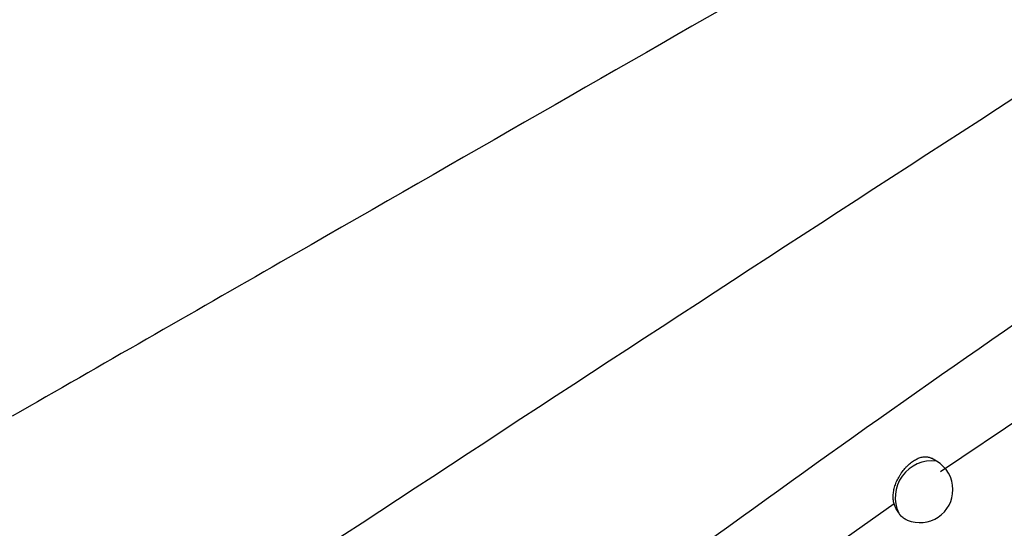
# Model space of a CAD drawing. Header units: millimetres. Extents: x -0.53 to 0.61, y -0.22 to 0.52.
# Tile 51 of 77: x 0.45851 to 0.47342, y -0.05177 to -0.04407. Entities that reach past the tile are written whole.
import ezdxf

# ---------------------------------------------------------------- set-up
doc = ezdxf.new("R2010")
doc.units = ezdxf.units.MM
doc.layers.add('FORMAT', color=7, linetype='Continuous')

msp = doc.modelspace()

# ---------------------------------------------------------------- linework, layer by layer
at = {"layer": 'FORMAT', "color": 7, "linetype": 'Continuous', "lineweight": 25}
for p, q in [((0.47927, -0.046324), (0.472448, -0.050914)), ((0.472387, -0.050752), (0.472315, -0.05071)), ((0.471748, -0.051402), (0.47102, -0.051914))]:
    msp.add_line(p, q, dxfattribs=at)
for centre, radius, start, end in [((0.472323, -0.051307), 0.0005585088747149, 83.408024, 204.905869), ((0.472137, -0.051185), 0.0005, 0, 60.002688), ((0.472137, -0.051185), 0.0005, 247.592754, 0)]:
    msp.add_arc(centre, radius, start, end, dxfattribs=at)
for points, knots in [([(0.4494545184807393, -0.0871666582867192), (0.451670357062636, -0.0851460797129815), (0.4561501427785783, -0.0810610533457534), (0.4629440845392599, -0.0750823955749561), (0.4698231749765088, -0.0691887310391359), (0.4767411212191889, -0.0634370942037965), (0.4836887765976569, -0.0578315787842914), (0.4906612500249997, -0.0523758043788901), (0.4976572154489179, -0.0470695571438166), (0.5046806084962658, -0.0419126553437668), (0.5133983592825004, -0.0357197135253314), (0.5238258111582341, -0.0286427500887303), (0.5359839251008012, -0.0208946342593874), (0.548186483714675, -0.0135744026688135), (0.5563364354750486, -0.009106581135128), (0.5604138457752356, -0.0068713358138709)], [0, 0, 0, 0, 0.0616837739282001, 0.1247067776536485, 0.1877550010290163, 0.2508791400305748, 0.3140286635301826, 0.3770516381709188, 0.44009967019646, 0.5032233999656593, 0.566372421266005, 0.6744590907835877, 0.7826727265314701, 0.8912714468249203, 1, 1, 1, 1]), ([(0.5607263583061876, -0.0122901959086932), (0.5584377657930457, -0.0135396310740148), (0.5537838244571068, -0.01608040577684), (0.5467636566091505, -0.0201202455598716), (0.5396665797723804, -0.0243610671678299), (0.5325710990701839, -0.0287732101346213), (0.5254860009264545, -0.0333473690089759), (0.5184160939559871, -0.0380811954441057), (0.5113623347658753, -0.042973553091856), (0.5043218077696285, -0.0480267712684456), (0.4959008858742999, -0.0542758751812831), (0.4861198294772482, -0.0618433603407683), (0.4750064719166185, -0.0708899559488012), (0.463950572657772, -0.0803025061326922), (0.4566547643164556, -0.0868933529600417), (0.4530049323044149, -0.0901905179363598)], [0, 0, 0, 0, 0.0628542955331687, 0.1278166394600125, 0.1928055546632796, 0.2578744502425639, 0.3229700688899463, 0.3879324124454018, 0.452921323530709, 0.5179902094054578, 0.5830858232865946, 0.6870402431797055, 0.791103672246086, 0.8954966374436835, 1, 1, 1, 1]), ([(0.4954423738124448, -0.0289742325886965), (0.4942277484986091, -0.0296537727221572), (0.4881544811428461, -0.0330515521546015), (0.4771971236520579, -0.0392793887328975), (0.4660458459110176, -0.0456807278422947), (0.459748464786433, -0.0492950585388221), (0.4583934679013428, -0.0500727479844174)], [0, 0, 0, 0, 0.0990401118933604, 0.4952120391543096, 0.8913856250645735, 1, 1, 1, 1]), ([(0.4586180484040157, -0.055019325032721), (0.4643152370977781, -0.0512733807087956), (0.4757119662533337, -0.0437799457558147), (0.4885005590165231, -0.0357561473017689), (0.4955851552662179, -0.0314168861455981), (0.4969550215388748, -0.0305778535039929)], [0, 0, 0, 0, 0.4463847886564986, 0.8929538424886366, 1, 1, 1, 1]), ([(0.4594452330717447, -0.0694058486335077), (0.4638950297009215, -0.065310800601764), (0.4728018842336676, -0.057114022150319), (0.4853221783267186, -0.0462336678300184), (0.4933762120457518, -0.0395782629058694), (0.4969442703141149, -0.0366298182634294)], [0, 0, 0, 0, 0.357358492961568, 0.7153001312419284, 1, 1, 1, 1]), ([(0.4594866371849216, -0.0591130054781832), (0.4599385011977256, -0.0587572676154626), (0.462671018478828, -0.0566060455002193), (0.4674267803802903, -0.0530195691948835), (0.4737862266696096, -0.0484710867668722), (0.477876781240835, -0.0457652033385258), (0.479922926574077, -0.0444116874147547)], [0, 0, 0, 0, 0.0673373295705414, 0.4072030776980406, 0.7034757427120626, 1, 1, 1, 1]), ([(0.4821818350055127, -0.0478287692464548), (0.4785896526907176, -0.0509510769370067), (0.472933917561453, -0.0558670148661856), (0.4652343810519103, -0.0628198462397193), (0.4611300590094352, -0.066622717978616), (0.4590775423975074, -0.0685244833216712)], [0, 0, 0, 0, 0.4653083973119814, 0.7326078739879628, 1, 1, 1, 1]), ([(0.4717480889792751, -0.0514022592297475), (0.4717450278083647, -0.0513909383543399), (0.4717357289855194, -0.0513565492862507), (0.4717314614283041, -0.0513082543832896), (0.4717329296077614, -0.0512591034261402), (0.4717383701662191, -0.0512095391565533), (0.4717492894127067, -0.0511596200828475), (0.4717652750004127, -0.051109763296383), (0.4717847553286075, -0.0510595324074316), (0.4718090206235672, -0.0510100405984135), (0.4718371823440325, -0.0509626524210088), (0.4718678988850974, -0.0509166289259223), (0.4719018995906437, -0.0508734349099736), (0.4719381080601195, -0.0508342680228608), (0.471966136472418, -0.0508070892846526), (0.4719948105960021, -0.0507822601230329), (0.4720242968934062, -0.0507596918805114), (0.4720539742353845, -0.0507399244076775), (0.4720834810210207, -0.0507231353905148), (0.4721127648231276, -0.0507092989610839), (0.4721420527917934, -0.0506983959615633), (0.4721707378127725, -0.0506907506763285), (0.4721985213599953, -0.0506863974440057), (0.4722253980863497, -0.0506853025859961), (0.472251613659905, -0.0506875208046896), (0.4722765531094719, -0.0506932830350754), (0.4722975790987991, -0.05070088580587), (0.4723095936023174, -0.0507078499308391), (0.4723143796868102, -0.0507106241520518)], [0, 0, 0, 0, 0.0318552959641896, 0.0967658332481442, 0.1298681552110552, 0.1617157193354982, 0.2264209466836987, 0.2593427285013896, 0.2924058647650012, 0.3596191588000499, 0.3938438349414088, 0.4274843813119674, 0.4958970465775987, 0.5307495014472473, 0.5645599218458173, 0.5986049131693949, 0.6333897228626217, 0.6684301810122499, 0.7022527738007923, 0.7363101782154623, 0.7711081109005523, 0.8061619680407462, 0.8399858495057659, 0.8740449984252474, 0.9088474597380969, 0.9439077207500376, 0.9776551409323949, 1, 1, 1, 1]), ([(0.471816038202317, -0.0515419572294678), (0.471811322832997, -0.0515352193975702), (0.4718018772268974, -0.0515217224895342), (0.4717847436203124, -0.0514927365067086), (0.4717654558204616, -0.0514538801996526), (0.4717539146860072, -0.0514195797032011), (0.4717481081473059, -0.0514023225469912)], [0, 0, 0, 0, 0.1660249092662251, 0.3325732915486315, 0.6642064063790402, 0.9999999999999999, 0.9999999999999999, 0.9999999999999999, 0.9999999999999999]), ([(0.471945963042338, -0.0516470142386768), (0.471945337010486, -0.0516467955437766), (0.4719256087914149, -0.0516399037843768), (0.4718982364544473, -0.0516231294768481), (0.4718648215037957, -0.0515968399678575), (0.4718396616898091, -0.0515723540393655), (0.471824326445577, -0.0515526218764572), (0.471816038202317, -0.0515419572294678)], [0, 0, 0, 0, 0.0123157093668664, 0.38810647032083, 0.5788528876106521, 0.7723825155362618, 1, 1, 1, 1])]:
    msp.add_open_spline(points, degree=3, knots=knots, dxfattribs=at)

doc.saveas('drawing.dxf')
